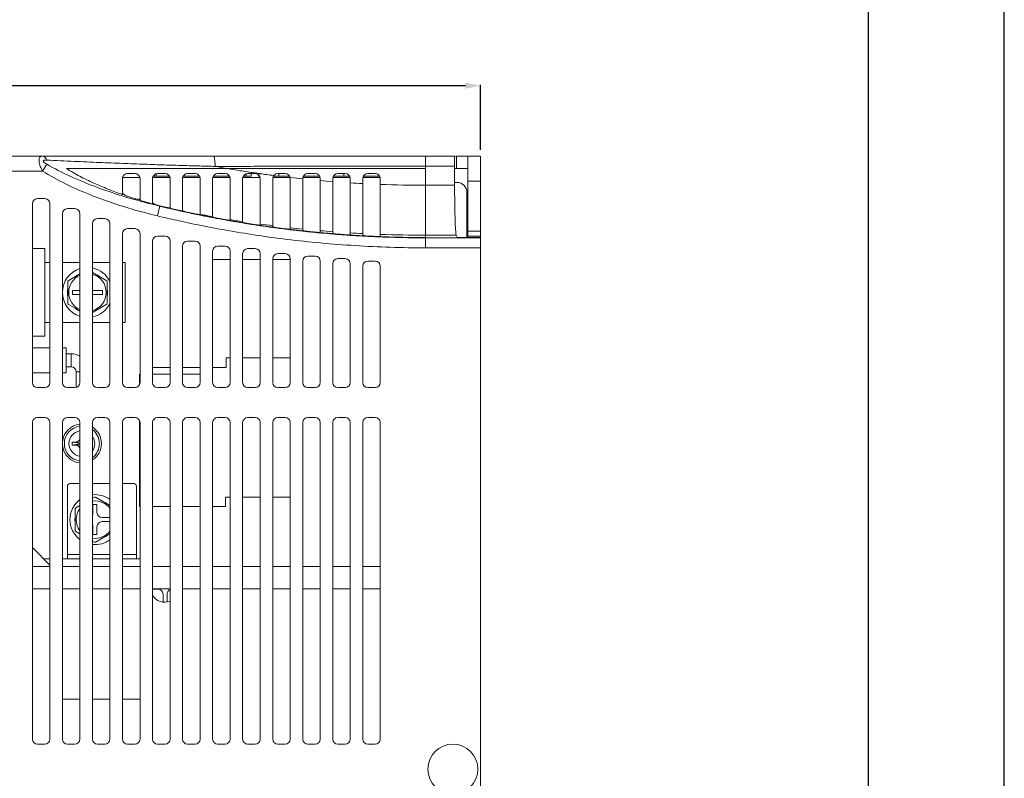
# Model space of a CAD drawing. Header units: millimetres. Extents: x -641 to 119, y -160 to 916.
# Tile 63 of 63: x -78 to 119, y 453 to 604. Entities that reach past the tile are written whole.
import ezdxf

# ---------------------------------------------------------------- set-up
doc = ezdxf.new("R2010")
doc.units = ezdxf.units.MM
doc.header["$LTSCALE"] = 32.67
doc.layers.get('0').update_dxf_attribs({"linetype": 'CONTINUOUS'})
for name, color, linetype in [('02___PRT_ALL_AXES', 7, 'CONTINUOUS'), ('DF', 3, 'CONTINUOUS'), ('TXT', 7, 'CONTINUOUS')]:
    doc.layers.add(name, color=color, linetype=linetype)

# ---------------------------------------------------------------- blocks, each defined once
blk = doc.blocks.new('A$C71E57D54')
blk.add_line((-10, -594), (-10, 0))
at = {"layer": 'DF'}
blk.add_line((-25, -579), (-25, -15), dxfattribs=at)

msp = doc.modelspace()

# ---------------------------------------------------------------- linework, layer by layer
at = {"color": 7, "linetype": 'Continuous'}
for p, q in [((11.44, 590.94), (-187.96, 590.94)), ((14.44, 578.14), (14.44, 591.12))]:
    msp.add_line(p, q, dxfattribs=at)
at = {"color": 7, "linetype": 'Continuous', "lineweight": 0}
for p, q in [((-169.06, 576.88), (9.22, 576.88)), ((3.44, 558.55), (3.44, 576.88)), ((9.43, 576.88), (14.44, 576.88)), ((9.67, 576.88), (9.67, 574.38)), ((11.94, 560.6), (11.94, 576.88)), ((14.44, 316.88), (14.44, 576.88)), ((-73.04, 573.88), (-72.19, 575.25)), ((3.44, 574.88), (9.29, 574.88)), ((9.29, 574.88), (9.29, 571.04)), ((9.29, 574.38), (11.94, 574.38)), ((-169.06, 573.88), (-73.04, 573.88)), ((-53.61, 572.63), (-57.01, 572.63)), ((-56.06, 573.38), (-54.56, 573.38)), ((-47.61, 572.63), (-51.01, 572.63)), ((-50.91, 572.88), (-47.72, 572.88)), ((-50.36, 573.32), (-50.36, 572.88)), ((-50.06, 573.38), (-48.56, 573.38)), ((-41.61, 572.63), (-45.01, 572.63)), ((-44.91, 572.88), (-41.72, 572.88)), ((-44.06, 573.38), (-42.56, 573.38)), ((-35.61, 572.63), (-39.01, 572.63)), ((-38.91, 572.88), (-35.72, 572.88)), ((-38.06, 573.38), (-36.56, 573.38)), ((-29.61, 572.63), (-33.01, 572.63)), ((-32.91, 572.88), (-31.36, 572.88)), ((-32.36, 573.32), (-32.36, 572.88)), ((-32.06, 573.38), (-30.56, 573.38)), ((-31.36, 573.38), (-31.36, 572.88)), ((-29.86, 572.88), (-29.86, 573.09)), ((-29.72, 572.88), (-29.86, 572.88)), ((-23.6, 572.63), (-27.06, 572.63)), ((-26.92, 572.88), (-23.72, 572.88)), ((-26.06, 573.38), (-24.56, 573.38)), ((-25.86, 572.88), (-25.86, 573.38)), ((-17.61, 572.63), (-21.01, 572.63)), ((-20.91, 572.88), (-17.72, 572.88)), ((-20.06, 573.38), (-18.56, 573.38)), ((-11.61, 572.63), (-15.01, 572.63)), ((-11.86, 572.88), (-14.91, 572.88)), ((-14.06, 573.38), (-12.56, 573.38)), ((-12.86, 573.38), (-12.86, 572.88)), ((-11.86, 573.09), (-11.86, 572.88)), ((-5.61, 572.63), (-9.01, 572.63)), ((-8.91, 572.88), (-5.72, 572.88)), ((-8.06, 573.38), (-6.56, 573.38)), ((-57.06, 569.63), (-57.06, 572.38)), ((-53.56, 572.38), (-53.56, 568.37)), ((-51.06, 567.58), (-51.06, 572.38)), ((-47.56, 572.38), (-47.56, 566.6)), ((-45.06, 565.99), (-45.06, 572.38)), ((-41.56, 572.38), (-41.56, 565.22)), ((-39.06, 564.77), (-39.06, 572.38)), ((-35.56, 572.38), (-35.56, 564.09)), ((-33.06, 563.66), (-33.06, 572.38)), ((-29.56, 572.38), (-29.56, 563.12)), ((-27.06, 562.76), (-27.06, 572.38)), ((-23.56, 572.38), (-23.56, 562.31)), ((-21.06, 562.03), (-21.06, 572.38)), ((-17.56, 572.38), (-17.56, 561.67)), ((-15.06, 561.45), (-15.06, 572.38)), ((-11.56, 572.38), (-11.56, 561.1)), ((-9.06, 561.04), (-9.06, 572.38)), ((-5.56, 572.38), (-5.56, 560.87)), ((9.29, 571.04), (3.44, 571.04)), ((9.74, 571.63), (9.29, 571.63)), ((14.44, 571.88), (11.94, 571.88)), ((11.74, 560.6), (11.74, 569.63)), ((-75.06, 531.63), (-75.06, 567.38)), ((-72.56, 568.38), (-74.06, 568.38)), ((-71.56, 567.38), (-71.56, 531.63)), ((-50.07, 564.93), (-49.65, 566.67)), ((-49.65, 566.67), (-49.6, 566.86)), ((-69.06, 531.63), (-69.06, 565.38)), ((-66.56, 566.38), (-68.06, 566.38)), ((-65.56, 565.38), (-65.56, 531.63)), ((-45.06, 565.88), (-45.06, 565.9)), ((-63.06, 531.63), (-63.06, 563.38)), ((-60.56, 564.38), (-62.06, 564.38)), ((-59.56, 563.38), (-59.56, 531.63)), ((11.74, 562.88), (11.94, 562.88)), ((-57.06, 531.63), (-57.06, 561.38)), ((-54.56, 562.38), (-56.06, 562.38)), ((-53.56, 561.38), (-53.56, 531.63)), ((-48.56, 560.88), (-50.06, 560.88)), ((-9.06, 561.04), (-9.06, 560.95)), ((3.44, 561.07), (9.61, 561.07)), ((9.61, 561.07), (9.78, 560.65)), ((10.28, 560.6), (14.44, 560.6)), ((11.94, 561.88), (14.44, 561.88)), ((11.94, 560.88), (14.44, 560.88)), ((-51.06, 531.63), (-51.06, 559.88)), ((-47.56, 559.88), (-47.56, 531.63)), ((-45.06, 531.63), (-45.06, 558.88)), ((-42.56, 559.88), (-44.06, 559.88)), ((-41.56, 558.88), (-41.56, 531.63)), ((-36.56, 558.88), (-38.06, 558.88)), ((14.44, 560.55), (3.44, 560.55)), ((-39.06, 531.63), (-39.06, 557.88)), ((-35.56, 557.88), (-35.56, 531.63)), ((-33.06, 531.63), (-33.06, 557.38)), ((-30.56, 558.38), (-32.06, 558.38)), ((-29.56, 557.38), (-29.56, 531.63)), ((-24.56, 557.38), (-26.06, 557.38)), ((-18.56, 556.88), (-20.06, 556.88)), ((3.44, 558.55), (14.44, 558.55)), ((-72.56, 555.63), (-71.56, 555.63)), ((-69.06, 555.63), (-65.56, 555.63)), ((-63.06, 555.63), (-59.56, 555.63)), ((-57.06, 555.63), (-56.56, 555.63)), ((-56.56, 543.63), (-56.56, 555.63)), ((-35.56, 556.23), (-39.06, 556.23)), ((-29.56, 556.23), (-33.06, 556.23)), ((-27.06, 531.63), (-27.06, 556.38)), ((-23.56, 556.23), (-27.06, 556.23)), ((-23.56, 556.38), (-23.56, 531.63)), ((-21.06, 531.63), (-21.06, 555.88)), ((-17.56, 555.88), (-17.56, 531.63)), ((-15.06, 531.63), (-15.06, 555.38)), ((-12.56, 556.38), (-14.06, 556.38)), ((-11.56, 555.38), (-11.56, 531.63)), ((-9.06, 554.88), (-9.06, 531.63)), ((-6.56, 555.88), (-8.06, 555.88)), ((-5.56, 531.63), (-5.56, 554.88)), ((-67.9, 551.97), (-65.56, 553.32)), ((-63.06, 553.61), (-60.22, 551.97)), ((-68.01, 547.47), (-68.01, 551.78)), ((-60.11, 551.78), (-60.11, 547.47)), ((-67.06, 550.03), (-67.06, 549.23)), ((-65.56, 550.03), (-67.06, 550.03)), ((-67.06, 549.23), (-65.56, 549.23)), ((-61.06, 550.03), (-62.66, 550.03)), ((-62.66, 549.23), (-61.06, 549.23)), ((-61.06, 549.23), (-61.06, 550.03)), ((-65.56, 545.93), (-67.9, 547.28)), ((-60.22, 547.28), (-63.06, 545.64)), ((-72.56, 543.63), (-71.56, 543.63)), ((-69.06, 543.63), (-65.56, 543.63)), ((-63.06, 543.63), (-59.56, 543.63)), ((-57.06, 543.63), (-56.56, 543.63)), ((-71.56, 538.56), (-75.06, 538.56)), ((-68.33, 538.56), (-69.06, 538.56)), ((-68.33, 533.56), (-68.33, 538.56)), ((-68.33, 537.36), (-67.33, 537.36)), ((-67.33, 537.36), (-67.33, 534.76)), ((-36.36, 534.63), (-36.36, 536.53)), ((-36.36, 536.53), (-35.56, 536.53)), ((-33.06, 536.53), (-29.56, 536.53)), ((-27.06, 536.53), (-23.56, 536.53)), ((-71.56, 533.56), (-75.06, 533.56)), ((-68.33, 533.56), (-69.06, 533.56)), ((-68.33, 534.76), (-67.33, 534.76)), ((-66.33, 533.76), (-66.33, 530.67)), ((-65.56, 533.76), (-66.33, 533.76)), ((-53.66, 533.33), (-53.66, 531.21)), ((-53.56, 533.33), (-53.66, 533.33)), ((-51.06, 534.63), (-47.56, 534.63)), ((-47.56, 533.33), (-51.06, 533.33)), ((-45.06, 534.63), (-41.56, 534.63)), ((-41.56, 533.33), (-45.06, 533.33)), ((-39.06, 534.63), (-36.36, 534.63)), ((-74.06, 530.63), (-72.56, 530.63)), ((-68.06, 530.63), (-66.56, 530.63)), ((-62.06, 530.63), (-60.56, 530.63)), ((-56.06, 530.63), (-54.56, 530.63)), ((-50.06, 530.63), (-48.56, 530.63)), ((-44.06, 530.63), (-42.56, 530.63)), ((-38.06, 530.63), (-36.56, 530.63)), ((-32.06, 530.63), (-30.56, 530.63)), ((-26.06, 530.63), (-24.56, 530.63)), ((-20.06, 530.63), (-18.56, 530.63)), ((-14.06, 530.63), (-12.56, 530.63)), ((-8.06, 530.63), (-6.56, 530.63)), ((-75.06, 460.38), (-75.06, 523.63)), ((-72.56, 524.63), (-74.06, 524.63)), ((-71.56, 523.63), (-71.56, 460.38)), ((-69.06, 460.38), (-69.06, 523.63)), ((-66.56, 524.63), (-68.06, 524.63)), ((-65.56, 523.63), (-65.56, 460.38)), ((-63.06, 460.38), (-63.06, 523.63)), ((-60.56, 524.63), (-62.06, 524.63)), ((-59.56, 523.63), (-59.56, 460.38)), ((-57.06, 460.38), (-57.06, 523.63)), ((-54.56, 524.63), (-56.06, 524.63)), ((-53.66, 524.04), (-53.66, 506.83)), ((-53.56, 523.63), (-53.56, 460.38)), ((-51.06, 460.38), (-51.06, 523.63)), ((-48.56, 524.63), (-50.06, 524.63)), ((-47.56, 523.63), (-47.56, 460.38)), ((-45.06, 460.38), (-45.06, 523.63)), ((-42.56, 524.63), (-44.06, 524.63)), ((-41.56, 523.63), (-41.56, 460.38)), ((-39.06, 460.38), (-39.06, 523.63)), ((-36.56, 524.63), (-38.06, 524.63)), ((-35.56, 523.63), (-35.56, 460.38)), ((-33.06, 460.38), (-33.06, 523.63)), ((-30.56, 524.63), (-32.06, 524.63)), ((-29.56, 523.63), (-29.56, 460.38)), ((-27.06, 460.38), (-27.06, 523.63)), ((-24.56, 524.63), (-26.06, 524.63)), ((-23.56, 523.63), (-23.56, 460.38)), ((-21.06, 460.38), (-21.06, 523.63)), ((-18.56, 524.63), (-20.06, 524.63)), ((-17.56, 523.63), (-17.56, 460.38)), ((-15.06, 460.38), (-15.06, 523.63)), ((-12.56, 524.63), (-14.06, 524.63)), ((-11.56, 523.63), (-11.56, 460.38)), ((-9.06, 523.63), (-9.06, 460.38)), ((-6.56, 524.63), (-8.06, 524.63)), ((-5.56, 460.38), (-5.56, 523.63)), ((-67.12, 519.71), (-65.56, 519.48)), ((-67.12, 519.14), (-65.56, 519.37)), ((-66.48, 519.72), (-65.56, 519.51)), ((-66.48, 519.13), (-65.56, 519.34)), ((-67.56, 511.43), (-65.56, 511.43)), ((-63.06, 511.43), (-59.56, 511.43)), ((-57.06, 511.43), (-54.76, 511.43)), ((-68.06, 496.43), (-68.06, 510.93)), ((-54.26, 496.43), (-54.26, 510.93)), ((-63.06, 508.5), (-62.67, 508.72)), ((-62.45, 508.72), (-59.56, 507.05)), ((-36.46, 506.83), (-36.46, 508.73)), ((-36.46, 508.73), (-35.56, 508.73)), ((-33.06, 508.73), (-29.56, 508.73)), ((-27.06, 508.73), (-23.56, 508.73)), ((-66.51, 502.07), (-66.51, 506.38)), ((-66.4, 506.57), (-65.56, 507.05)), ((-62.96, 507.23), (-62.96, 505.63)), ((-62.16, 507.23), (-62.96, 507.23)), ((-62.16, 505.63), (-62.16, 507.23)), ((-53.66, 506.83), (-53.56, 506.83)), ((-51.06, 506.83), (-47.56, 506.83)), ((-45.06, 506.83), (-41.56, 506.83)), ((-39.06, 506.83), (-36.46, 506.83)), ((-59.56, 504.63), (-61.16, 504.63)), ((-61.16, 503.83), (-59.56, 503.83)), ((-65.56, 501.4), (-66.4, 501.88)), ((-62.96, 502.83), (-62.96, 501.23)), ((-62.16, 501.23), (-62.16, 502.83)), ((-62.67, 499.73), (-63.06, 499.95)), ((-62.96, 501.23), (-62.16, 501.23)), ((-59.56, 501.4), (-62.45, 499.73)), ((-71.56, 495.13), (-75.06, 498.63)), ((-71.56, 496.43), (-72.86, 496.43)), ((-65.56, 496.43), (-69.06, 496.43)), ((-65.56, 497.23), (-68.06, 497.23)), ((-59.56, 497.23), (-63.06, 497.23)), ((-59.56, 496.43), (-63.06, 496.43)), ((-54.26, 497.23), (-57.06, 497.23)), ((-53.56, 496.43), (-57.06, 496.43)), ((-75.06, 494.88), (-71.56, 494.88)), ((-69.06, 494.88), (-65.56, 494.88)), ((-63.06, 494.88), (-59.56, 494.88)), ((-57.06, 494.88), (-53.56, 494.88)), ((-51.06, 494.88), (-47.56, 494.88)), ((-45.06, 494.88), (-41.56, 494.88)), ((-39.06, 494.88), (-35.56, 494.88)), ((-33.06, 494.88), (-29.56, 494.88)), ((-27.06, 494.88), (-23.56, 494.88)), ((-21.06, 494.88), (-17.56, 494.88)), ((-15.06, 494.88), (-11.56, 494.88)), ((-9.06, 494.88), (-5.56, 494.88)), ((-71.56, 490.38), (-75.06, 490.38)), ((-65.56, 490.38), (-69.06, 490.38)), ((-59.56, 490.38), (-63.06, 490.38)), ((-53.56, 490.38), (-57.06, 490.38)), ((-47.56, 490.38), (-51.06, 490.38)), ((-51.06, 490.33), (-49.96, 490.33)), ((-41.56, 490.38), (-45.06, 490.38)), ((-35.56, 490.38), (-39.06, 490.38)), ((-29.56, 490.38), (-33.06, 490.38)), ((-23.56, 490.38), (-27.06, 490.38)), ((-17.56, 490.38), (-21.06, 490.38)), ((-11.56, 490.38), (-15.06, 490.38)), ((-5.56, 490.38), (-9.06, 490.38)), ((-48.96, 489.33), (-48.96, 487.79)), ((-48.16, 487.79), (-48.16, 489.33)), ((-65.56, 468.33), (-69.06, 468.33)), ((-59.56, 468.33), (-63.06, 468.33)), ((-53.56, 468.33), (-57.06, 468.33)), ((-74.06, 459.38), (-72.56, 459.38)), ((-68.06, 459.38), (-66.56, 459.38)), ((-62.06, 459.38), (-60.56, 459.38)), ((-56.06, 459.38), (-54.56, 459.38)), ((-50.06, 459.38), (-48.56, 459.38)), ((-44.06, 459.38), (-42.56, 459.38)), ((-38.06, 459.38), (-36.56, 459.38)), ((-32.06, 459.38), (-30.56, 459.38)), ((-26.06, 459.38), (-24.56, 459.38)), ((-20.06, 459.38), (-18.56, 459.38)), ((-14.06, 459.38), (-12.56, 459.38)), ((-8.06, 459.38), (-6.56, 459.38))]:
    msp.add_line(p, q, dxfattribs=at)
for centre, radius, start, end in [((-56.06, 572.38), 1, 90, 180), ((-54.56, 572.38), 1, 0, 90), ((-50.06, 572.38), 1, 90, 180), ((-48.56, 572.38), 1, 0, 90), ((-44.06, 572.38), 1, 90, 180), ((-42.56, 572.38), 1, 0, 90), ((-38.06, 572.38), 1, 90, 180), ((-36.56, 572.38), 1, 0, 90), ((-32.06, 572.38), 1, 90, 180), ((-30.56, 572.38), 1, 0, 90), ((-26.06, 572.38), 1, 90, 180), ((-24.56, 572.38), 1, 0, 90), ((-20.06, 572.38), 1, 90, 180), ((-18.56, 572.38), 1, 0, 90), ((-14.06, 572.38), 1, 90, 180), ((-12.56, 572.38), 1, 0, 90), ((-8.06, 572.38), 1, 90, 180), ((-6.56, 572.38), 1, 0, 90), ((9.74, 569.63), 2, 0, 90), ((-74.06, 567.38), 1, 90, 180), ((-72.56, 567.38), 1, 0, 90), ((-68.06, 565.38), 1, 90, 180), ((-66.56, 565.38), 1, 0, 90), ((-62.06, 563.38), 1, 90, 180), ((-60.56, 563.38), 1, 0, 90), ((-56.06, 561.38), 1, 90, 180), ((-54.56, 561.38), 1, 0, 90), ((-50.06, 559.88), 1, 90, 180), ((-48.56, 559.88), 1, 0, 90), ((-44.06, 558.88), 1, 90, 180), ((-42.56, 558.88), 1, 0, 90), ((-38.06, 557.88), 1, 90, 180), ((-36.56, 557.88), 1, 0, 90), ((-32.06, 557.38), 1, 90, 180), ((-30.56, 557.38), 1, 0, 90), ((-26.06, 556.38), 1, 90, 180), ((-24.56, 556.38), 1, 0, 90), ((-20.06, 555.88), 1, 90, 180), ((-18.56, 555.88), 1, 0, 90), ((-14.06, 555.38), 1, 90, 180), ((-12.56, 555.38), 1, 0, 90), ((-8.06, 554.88), 1, 90, 180), ((-6.56, 554.88), 1, 0, 90), ((-64.06, 549.63), 5, 107.4649, 252.5351), ((-64.06, 549.63), 3.75, 113.6298, 246.3702), ((-64.06, 549.63), 5, 25.509, 78.4332), ((-64.06, 549.63), 3.75, 285.4936, 74.5064), ((-64.06, 549.63), 4.5, 148.6246, 151.3754), ((-64.06, 549.63), 4.5, 28.6246, 31.3754), ((-62.66, 551.03), 1, 246.3953, 270), ((-62.66, 548.23), 1, 90, 113.6047), ((-64.06, 549.63), 4.5, 208.6246, 211.3754), ((-64.06, 549.63), 5, 281.5668, 334.491), ((-64.06, 549.63), 4.5, 328.6246, 331.3754), ((-67.33, 533.76), 3.6, 60.6062, 90), ((-67.33, 533.76), 1, 0, 90), ((-74.06, 531.63), 1, 180, 270), ((-72.56, 531.63), 1, 270, 0), ((-68.06, 531.63), 1, 180, 270), ((-66.56, 531.63), 1, 270, 0), ((-62.06, 531.63), 1, 180, 270), ((-60.56, 531.63), 1, 270, 0), ((-56.06, 531.63), 1, 180, 270), ((-54.56, 531.63), 1, 270, 0), ((-50.06, 531.63), 1, 180, 270), ((-48.56, 531.63), 1, 270, 0), ((-44.06, 531.63), 1, 180, 270), ((-42.56, 531.63), 1, 270, 0), ((-38.06, 531.63), 1, 180, 270), ((-36.56, 531.63), 1, 270, 0), ((-32.06, 531.63), 1, 180, 270), ((-30.56, 531.63), 1, 270, 0), ((-26.06, 531.63), 1, 180, 270), ((-24.56, 531.63), 1, 270, 0), ((-20.06, 531.63), 1, 180, 270), ((-18.56, 531.63), 1, 270, 0), ((-14.06, 531.63), 1, 180, 270), ((-12.56, 531.63), 1, 270, 0), ((-8.06, 531.63), 1, 180, 270), ((-6.56, 531.63), 1, 270, 0), ((-74.06, 523.63), 1, 90, 180), ((-72.56, 523.63), 1, 0, 90), ((-68.06, 523.63), 1, 90, 180), ((-66.56, 523.63), 1, 0, 90), ((-62.06, 523.63), 1, 90, 180), ((-60.56, 523.63), 1, 0, 90), ((-56.06, 523.63), 1, 90, 180), ((-54.56, 523.63), 1, 0, 90), ((-50.06, 523.63), 1, 90, 180), ((-48.56, 523.63), 1, 0, 90), ((-44.06, 523.63), 1, 90, 180), ((-42.56, 523.63), 1, 0, 90), ((-38.06, 523.63), 1, 90, 180), ((-36.56, 523.63), 1, 0, 90), ((-32.06, 523.63), 1, 90, 180), ((-30.56, 523.63), 1, 0, 90), ((-26.06, 523.63), 1, 90, 180), ((-24.56, 523.63), 1, 0, 90), ((-20.06, 523.63), 1, 90, 180), ((-18.56, 523.63), 1, 0, 90), ((-14.06, 523.63), 1, 90, 180), ((-12.56, 523.63), 1, 0, 90), ((-8.06, 523.63), 1, 90, 180), ((-6.56, 523.63), 1, 0, 90), ((-67.56, 510.93), 0.5, 90, 180), ((-54.76, 510.93), 0.5, 0, 90), ((-62.56, 504.23), 5, 126.9737, 233.0263), ((-62.56, 504.23), 5, 53.0263, 95.7604), ((-62.56, 504.23), 3.75, 36.7248, 97.6713), ((-62.56, 504.23), 4.5, 88.6246, 91.3754), ((-62.56, 504.23), 4.5, 148.6246, 151.3754), ((-62.56, 504.23), 3.75, 143.2752, 216.7248), ((-63.96, 505.63), 1, 334.3039, 0), ((-61.16, 505.63), 1, 180, 270), ((-61.16, 502.83), 1, 90, 180), ((-62.56, 504.23), 4.5, 208.6246, 211.3754), ((-63.96, 502.83), 1, 0, 25.6961), ((-62.56, 504.23), 3.75, 262.3287, 323.2752), ((-62.56, 504.23), 5, 264.2396, 306.9737), ((-62.56, 504.23), 4.5, 268.6246, 271.3754), ((-49.96, 489.33), 1, 0, 90), ((-47.16, 489.33), 1, 113.6047, 180), ((-74.06, 460.38), 1, 180, 270), ((-72.56, 460.38), 1, 270, 0), ((-68.06, 460.38), 1, 180, 270), ((-66.56, 460.38), 1, 270, 0), ((-62.06, 460.38), 1, 180, 270), ((-60.56, 460.38), 1, 270, 0), ((-56.06, 460.38), 1, 180, 270), ((-54.56, 460.38), 1, 270, 0), ((-50.06, 460.38), 1, 180, 270), ((-48.56, 460.38), 1, 270, 0), ((-44.06, 460.38), 1, 180, 270), ((-42.56, 460.38), 1, 270, 0), ((-38.06, 460.38), 1, 180, 270), ((-36.56, 460.38), 1, 270, 0), ((-32.06, 460.38), 1, 180, 270), ((-30.56, 460.38), 1, 270, 0), ((-26.06, 460.38), 1, 180, 270), ((-24.56, 460.38), 1, 270, 0), ((-20.06, 460.38), 1, 180, 270), ((-18.56, 460.38), 1, 270, 0), ((-14.06, 460.38), 1, 180, 270), ((-12.56, 460.38), 1, 270, 0), ((-8.06, 460.38), 1, 180, 270), ((-6.56, 460.38), 1, 270, 0)]:
    msp.add_arc(centre, radius, start, end, dxfattribs=at)
for points, start_tangent, end_tangent in [([(-73.27, 574.34), (-73.48, 574.83), (-73.63, 575.33), (-73.71, 575.8), (-73.71, 576.2), (-73.63, 576.52), (-73.48, 576.73), (-73.28, 576.84), (-73.06, 576.88)], (-0.421433, 0.906859), (1, -0.000107)), ([(-73.06, 576.88), (-72.74, 576.78), (-72.45, 576.51), (-72.21, 576.08)], (1, -0.000109), (0.372305, -0.92811)), ([(-38.92, 576.88), (-38.78, 576.72), (-38.67, 576.27), (-38.59, 575.6), (-38.56, 574.81)], (1, 0), (-0.005916, -0.999982)), ([(9.22, 576.88), (9.24, 576.78), (9.26, 576.49), (9.28, 576.05), (9.29, 575.49), (9.29, 574.88)], (1, 0), (0, -1)), ([(-72.19, 575.25), (-72.42, 575.39), (-72.62, 575.53), (-72.77, 575.68), (-72.85, 575.81), (-72.85, 575.92), (-72.77, 576.01), (-72.62, 576.06), (-72.43, 576.08), (-72.21, 576.08)], (-0.868416, 0.495837), (0.998744, -0.050098)), ([(-72.21, 576.08), (-66.73, 575.82), (-61.67, 575.6), (-56.99, 575.41), (-52.63, 575.25), (-48.64, 575.11), (-44.99, 575), (-41.64, 574.9), (-38.56, 574.81)], (0.998747, -0.050039), (0.999638, -0.026912)), ([(-57.28, 568.97), (-62.2, 570.65), (-67.52, 572.86), (-72.19, 575.25)], (-0.954437, 0.298412), (-0.868328, 0.49599)), ([(-65.56, 574.37), (-68.28, 574.38)], (-0.999999, -0.001266), (-0.999988, 0.004894)), ([(-68.28, 574.38), (-65.59, 572.85), (-62.81, 571.49), (-59.96, 570.28), (-57.2, 569.25)], (0.852759, -0.522305), (0.94308, -0.332567)), ([(-63.06, 574.38), (-63.51, 574.38), (-65.56, 574.37)], (-1, -0.000992), (-0.999999, -0.001266)), ([(-59.56, 574.38), (-63.06, 574.38)], (-1, 0.000501), (-1, -0.000992)), ([(-36.09, 574.38), (-41.55, 574.38), (-47.12, 574.38), (-52.7, 574.38), (-58.23, 574.38), (-59.56, 574.38)], (-0.999999, 0.001166), (-1, 0.000501)), ([(-38.56, 574.81), (-33.97, 574.82), (-28.92, 574.84), (-23.42, 574.85), (-17.45, 574.86), (-10.99, 574.87), (-4.03, 574.87), (3.44, 574.88)], (0.999996, 0.002923), (1, 0)), ([(-36.09, 574.38), (-38.56, 574.81)], (-0.985834, 0.167724), (-0.983982, 0.178266)), ([(-33.59, 573.96), (-36.09, 574.38)], (-0.987583, 0.157099), (-0.985833, 0.167731)), ([(-33.51, 574.38), (-36.09, 574.38)], (-1, 0.000114), (-1, 0.000305)), ([(3.44, 574.38), (-9.63, 574.38), (-22.82, 574.38), (-33.51, 574.38)], (-1, 0.000407), (-1, 0.000114)), ([(-73.04, 573.88), (-73.27, 574.34)], (-0.475788, 0.87956), (-0.421433, 0.906859)), ([(-50.07, 564.93), (-56.82, 566.78), (-62.89, 568.9), (-68.3, 571.27), (-73.04, 573.88)], (-0.972021, 0.234896), (-0.850622, 0.525777)), ([(-32.01, 573.72), (-33.59, 573.96)], (-0.988626, 0.150394), (-0.987583, 0.157099)), ([(-30.54, 573.5), (-31.39, 573.62), (-32.01, 573.72)], (-0.989552, 0.144178), (-0.988626, 0.150394)), ([(-29.68, 573.38), (-30.54, 573.5)], (-0.990077, 0.140526), (-0.989552, 0.144178)), ([(-29.68, 573.38), (-29.62, 573.37), (-29.56, 573.36)], (0.990077, -0.140526), (0.990147, -0.140033)), ([(-26.85, 572.99), (-29.58, 573.36)], (-0.991704, 0.12854), (-0.990137, 0.1401)), ([(-23.54, 572.59), (-23.59, 572.59)], (-0.993421, 0.114518), (-0.993398, 0.114719)), ([(-21.06, 572.31), (-23.54, 572.59)], (-0.994574, 0.104027), (-0.993421, 0.114518)), ([(-15.06, 571.76), (-17.56, 571.97)], (-0.996909, 0.078567), (-0.996015, 0.089184)), ([(-9.06, 571.37), (-11.56, 571.51)], (-0.998591, 0.053063), (-0.99797, 0.063687)), ([(3.44, 571.04), (-5.56, 571.21)], (-1, 0), (-0.99927, 0.038197)), ([(9.29, 571.04), (9.3, 568.59), (9.33, 566.29), (9.38, 564.28), (9.45, 562.68), (9.53, 561.59), (9.61, 561.07)], (0, -1), (0.370707, -0.92875)), ([(-56.24, 568.65), (-57.28, 568.97)], (-0.957467, 0.288544), (-0.954437, 0.298412)), ([(-57.2, 569.25), (-57.06, 569.2)], (0.94308, -0.332567), (0.943731, -0.330713)), ([(-56.98, 569.42), (-57.06, 569.63)], (-0.567717, 0.823224), (0, 1)), ([(-57.06, 569.63), (-57.06, 569.47), (-57.06, 569.33), (-57.06, 569.2)], (-0.000023, -1), (-0.000066, -1)), ([(-56.06, 568.85), (-56.43, 569), (-56.76, 569.2), (-56.98, 569.42)], (-0.947822, 0.318799), (-0.567717, 0.823224)), ([(-56.13, 568.61), (-56.24, 568.65)], (-0.957791, 0.287465), (-0.957467, 0.288544)), ([(-54.61, 568.17), (-56.13, 568.61)], (-0.961816, 0.273697), (-0.957791, 0.287465)), ([(-54.56, 568.36), (-55.32, 568.61), (-56.06, 568.85)], (-0.953557, 0.301214), (-0.947822, 0.318799)), ([(-53.69, 567.91), (-54.61, 568.17)], (-0.964108, 0.265511), (-0.961816, 0.273697)), ([(-53.85, 568.23), (-54.18, 568.27), (-54.56, 568.36)], (-0.99819, 0.060147), (-0.953557, 0.301214)), ([(-53.56, 568.37), (-53.64, 568.26), (-53.85, 568.23)], (0, -1), (-0.99819, 0.060147)), ([(-51.15, 567.24), (-53.69, 567.91)], (-0.969728, 0.244187), (-0.964108, 0.265511)), ([(-53.56, 568.37), (-53.56, 568.25), (-53.56, 568.15)], (-0.000049, -1), (0.000016, -1)), ([(-53.56, 568.15), (-53.56, 568.05)], (0.000016, -1), (-0.000111, -1)), ([(-53.56, 568.05), (-52.31, 567.69), (-51.13, 567.35)], (0.95701, -0.290056), (0.964437, -0.264314)), ([(-50.09, 566.98), (-51.15, 567.24)], (-0.971839, 0.235644), (-0.969728, 0.244187)), ([(-51.13, 567.35), (-51.06, 567.33)], (0.964437, -0.264314), (0.964616, -0.263658)), ([(-50.99, 567.45), (-51.06, 567.58)], (-0.734387, 0.678731), (0, 1)), ([(-51.06, 567.58), (-51.06, 567.49), (-51.06, 567.41), (-51.06, 567.33)], (-0.000075, -1), (-0.000134, -1)), ([(-50.06, 567.07), (-50.44, 567.18), (-50.77, 567.31), (-50.99, 567.45)], (-0.967259, 0.253791), (-0.734387, 0.678731)), ([(-49.6, 566.86), (-50.09, 566.98)], (-0.972751, 0.231854), (-0.971839, 0.235644)), ([(-49.32, 566.87), (-50.06, 567.07)], (-0.96912, 0.24659), (-0.967259, 0.253791)), ([(-48.58, 566.62), (-49.6, 566.86)], (-0.973094, 0.230408), (-0.972017, 0.234912)), ([(-48.57, 566.64), (-48.84, 566.7), (-49.6, 566.86)], (-0.977352, 0.21162), (-0.976439, 0.215791)), ([(-48.56, 566.68), (-49.32, 566.87)], (-0.9709, 0.239487), (-0.96912, 0.24659)), ([(-47.61, 566.39), (-48.58, 566.62)], (-0.974093, 0.22615), (-0.973094, 0.230408)), ([(-48.1, 566.54), (-48.57, 566.64)], (-0.977768, 0.209689), (-0.977352, 0.21162)), ([(-47.85, 566.55), (-48.18, 566.6), (-48.56, 566.68)], (-0.988056, 0.154096), (-0.970898, 0.239495)), ([(-48.56, 566.68), (-48.23, 566.6), (-47.9, 566.52), (-47.56, 566.44)], (0.970898, -0.239495), (0.973115, -0.230319)), ([(-47.6, 566.43), (-48.1, 566.54)], (-0.978199, 0.207669), (-0.977768, 0.209689)), ([(-47.56, 566.6), (-47.64, 566.55), (-47.85, 566.55)], (0, -1), (-0.988056, 0.154096)), ([(3.44, 558.55), (-3.57, 558.66), (-10.59, 558.99), (-17.5, 559.52), (-24.18, 560.23), (-30.51, 561.1), (-36.37, 562.06), (-41.66, 563.06), (-46.26, 564.04), (-50.07, 564.93)], (-1, 0), (-0.972019, 0.234903)), ([(-45.09, 565.82), (-45.82, 565.98), (-47.61, 566.39)], (-0.97661, 0.215016), (-0.974093, 0.22615)), ([(-46.59, 566.22), (-47.6, 566.43)], (-0.979059, 0.203574), (-0.978199, 0.207669)), ([(-47.56, 566.44), (-47.08, 566.33), (-46.59, 566.22)], (0.973101, -0.23038), (0.975136, -0.221605)), ([(-45.06, 565.9), (-46.59, 566.22)], (-0.980335, 0.197341), (-0.979062, 0.203562)), ([(-46.59, 566.22), (-45.83, 566.05), (-45.06, 565.88)], (0.975072, -0.221887), (0.976685, -0.214676)), ([(-44.07, 565.6), (-45.09, 565.82)], (-0.977593, 0.210506), (-0.97661, 0.215016)), ([(-45.06, 565.94), (-45.06, 565.99)], (0.000463, 1), (-0.000681, 1)), ([(-45.06, 565.9), (-45.06, 565.94)], (-0.001117, 0.999999), (0.000463, 1)), ([(-44.06, 565.66), (-44.45, 565.75), (-44.77, 565.84), (-44.99, 565.91), (-45.03, 565.93)], (-0.9776, 0.21047), (-0.931566, 0.363573)), ([(-42.57, 565.28), (-44.07, 565.6)], (-0.979002, 0.20385), (-0.977593, 0.210506)), ([(-42.56, 565.34), (-43.31, 565.5), (-44.06, 565.66)], (-0.979009, 0.203815), (-0.9776, 0.21047)), ([(-41.59, 565.08), (-42.57, 565.28)], (-0.979901, 0.199487), (-0.979002, 0.20385)), ([(-41.85, 565.22), (-42.18, 565.27), (-42.56, 565.34)], (-0.996125, 0.087951), (-0.979009, 0.203815)), ([(-41.56, 565.22), (-41.64, 565.21), (-41.85, 565.22)], (0, -1), (-0.996125, 0.087951)), ([(-41.26, 565.01), (-41.59, 565.08)], (-0.9802, 0.198012), (-0.979901, 0.199487)), ([(-39.06, 564.77), (-41.56, 565.23)], (-0.984952, 0.172831), (-0.983104, 0.18305)), ([(-41.56, 565.22), (-41.56, 565.19), (-41.56, 565.16), (-41.56, 565.13)], (-0.000001, -1), (-0.000001, -1)), ([(-41.56, 565.13), (-40.32, 564.88), (-39.06, 564.64)], (0.979865, -0.199663), (0.982173, -0.187978)), ([(-39.09, 564.59), (-41.26, 565.01)], (-0.982101, 0.188354), (-0.9802, 0.198012)), ([(-38.07, 564.39), (-39.09, 564.59)], (-0.982957, 0.183835), (-0.982101, 0.188354)), ([(-39.03, 564.69), (-39.06, 564.73)], (-0.937687, 0.34748), (0, 1)), ([(-39.06, 564.73), (-39.06, 564.7), (-39.06, 564.67)], (0, -1), (0, -1)), ([(-39.06, 564.67), (-39.06, 564.64)], (0, -1), (0, -1)), ([(-38.06, 564.45), (-38.45, 564.53), (-38.77, 564.61), (-38.99, 564.68), (-39.03, 564.69)], (-0.982961, 0.183815), (-0.937687, 0.34748)), ([(-36.57, 564.12), (-38.07, 564.39)], (-0.984181, 0.177167), (-0.982957, 0.183835)), ([(-36.56, 564.18), (-37.31, 564.31), (-38.06, 564.45)], (-0.984185, 0.177146), (-0.982961, 0.183815)), ([(-36.02, 564.02), (-36.57, 564.12)], (-0.984619, 0.174714), (-0.984181, 0.177167)), ([(-35.85, 564.08), (-36.18, 564.11), (-36.56, 564.18)], (-0.998249, 0.059153), (-0.984185, 0.177146)), ([(-35.59, 563.94), (-36.02, 564.02)], (-0.984961, 0.172779), (-0.984619, 0.174714)), ([(-35.56, 564.09), (-35.64, 564.07), (-35.85, 564.08)], (0, -1), (-0.998249, 0.059153)), ([(-33.09, 563.52), (-35.59, 563.94)], (-0.986842, 0.161686), (-0.984961, 0.172779)), ([(-33.06, 563.8), (-35.56, 564.19)], (-0.988934, 0.148353), (-0.987353, 0.158536)), ([(-35.56, 564.09), (-35.56, 564.06), (-35.56, 564.03)], (0, -1), (-0.000025, -1)), ([(-35.56, 564.03), (-35.56, 564)], (-0.000025, -1), (-0.000096, -1)), ([(-35.56, 564), (-34.32, 563.78), (-33.06, 563.57)], (0.984991, -0.172605), (0.986838, -0.16171)), ([(-32.07, 563.35), (-33.09, 563.52)], (-0.987568, 0.157193), (-0.986842, 0.161686)), ([(-33.03, 563.63), (-33.06, 563.66)], (-0.943305, 0.331926), (0, 1)), ([(-33.06, 563.66), (-33.06, 563.63), (-33.06, 563.6), (-33.06, 563.57)], (0, -1), (-0.000107, -1)), ([(-32.06, 563.41), (-32.45, 563.48), (-32.77, 563.55), (-32.99, 563.62), (-33.03, 563.63)], (-0.98757, 0.157181), (-0.943305, 0.331926)), ([(-30.57, 563.12), (-32.07, 563.35)], (-0.988602, 0.150555), (-0.987568, 0.157193)), ([(-30.56, 563.18), (-31.31, 563.29), (-32.06, 563.41)], (-0.988603, 0.150549), (-0.98757, 0.157181)), ([(-30.21, 563.07), (-30.57, 563.12)], (-0.988843, 0.148959), (-0.988602, 0.150555)), ([(-29.86, 563.1), (-30.18, 563.13), (-30.56, 563.18)], (-0.999529, 0.030689), (-0.988603, 0.150549)), ([(-29.58, 562.97), (-30.21, 563.07)], (-0.989258, 0.14618), (-0.988843, 0.148959)), ([(-29.56, 563.12), (-29.64, 563.1), (-29.86, 563.1)], (0, -1), (-0.999529, 0.030689)), ([(-27.08, 562.62), (-29.58, 562.97)], (-0.990828, 0.13513), (-0.989258, 0.14618)), ([(-27.06, 562.97), (-29.56, 563.3)], (-0.992281, 0.124009), (-0.990961, 0.134148)), ([(-29.56, 563.12), (-29.56, 563.09), (-29.56, 563.06), (-29.56, 563.03)], (0.000001, -1), (-0.000114, -1)), ([(-29.56, 563.03), (-28.31, 562.85), (-27.06, 562.67)], (0.98926, -0.146166), (0.990839, -0.13505)), ([(-26.07, 562.48), (-27.08, 562.62)], (-0.991428, 0.130658), (-0.990828, 0.13513)), ([(-27.03, 562.73), (-27.06, 562.76)], (-0.944696, 0.327948), (0, 1)), ([(-27.06, 562.76), (-27.06, 562.73), (-27.06, 562.7), (-27.06, 562.67)], (0.000001, -1), (-0.082642, -0.996579)), ([(-26.06, 562.54), (-26.45, 562.6), (-26.77, 562.66), (-26.99, 562.72), (-27.03, 562.73)], (-0.991427, 0.130663), (-0.944696, 0.327948)), ([(-21.06, 562.3), (-23.56, 562.56)], (-0.995021, 0.099664), (-0.993952, 0.109811)), ([(-24.57, 562.29), (-26.07, 562.48)], (-0.992279, 0.124029), (-0.991428, 0.130658)), ([(-24.56, 562.35), (-25.31, 562.44), (-26.06, 562.54)], (-0.992278, 0.124032), (-0.991427, 0.130663)), ([(-23.94, 562.21), (-24.57, 562.29)], (-0.992623, 0.121239), (-0.992279, 0.124029)), ([(-23.86, 562.29), (-24.18, 562.31), (-24.56, 562.35)], (-0.999997, 0.002534), (-0.992278, 0.124032)), ([(-23.58, 562.17), (-23.94, 562.21)], (-0.992817, 0.119644), (-0.992623, 0.121239)), ([(-23.56, 562.31), (-23.64, 562.29), (-23.86, 562.29)], (0, -1), (-0.999997, 0.002534)), ([(-21.08, 561.88), (-23.58, 562.17)], (-0.994087, 0.108591), (-0.992817, 0.119644)), ([(-23.56, 562.31), (-23.56, 562.28), (-23.56, 562.25)], (0.000001, -1), (-0.000031, -1)), ([(-23.56, 562.25), (-23.56, 562.22)], (-0.000031, -1), (-0.00012, -1)), ([(-23.56, 562.22), (-22.31, 562.08), (-21.06, 561.94)], (0.99283, -0.119532), (0.994081, -0.108641)), ([(-20.07, 561.77), (-21.08, 561.88)], (-0.994564, 0.104125), (-0.994087, 0.108591)), ([(-21.03, 561.99), (-21.06, 562.03)], (-0.953154, 0.302484), (0, 1)), ([(-21.06, 562.03), (-21.06, 562), (-21.06, 561.97), (-21.06, 561.94)], (0.000001, -1), (-0.000116, -1)), ([(-20.06, 561.83), (-20.45, 561.88), (-20.77, 561.93), (-20.99, 561.98), (-21.03, 561.99)], (-0.994564, 0.104131), (-0.953154, 0.302484)), ([(-18.57, 561.62), (-20.07, 561.77)], (-0.995237, 0.097486), (-0.994564, 0.104125)), ([(-18.56, 561.68), (-19.31, 561.75), (-20.06, 561.83)], (-0.995236, 0.097491), (-0.994564, 0.104131)), ([(-17.58, 561.53), (-18.57, 561.62)], (-0.995657, 0.093099), (-0.995237, 0.097486)), ([(-17.86, 561.64), (-18.18, 561.65), (-18.56, 561.68)], (-0.999677, -0.025409), (-0.995236, 0.097491)), ([(-17.56, 561.67), (-17.64, 561.64), (-17.86, 561.64)], (0, -1), (-0.999677, -0.025409)), ([(-17.32, 561.5), (-17.58, 561.53)], (-0.995763, 0.091954), (-0.995657, 0.093099)), ([(-15.06, 561.77), (-17.56, 561.97)], (-0.997163, 0.075273), (-0.996343, 0.085444)), ([(-17.56, 561.67), (-17.56, 561.64), (-17.56, 561.61), (-17.56, 561.58)], (0.000001, -1), (0.056004, -0.998431)), ([(-17.56, 561.58), (-16.31, 561.47), (-15.06, 561.36)], (0.995661, -0.093052), (0.996633, -0.081988)), ([(-15.07, 561.31), (-17.32, 561.5)], (-0.996632, 0.082004), (-0.995763, 0.091954)), ([(-14.07, 561.22), (-15.07, 561.31)], (-0.996989, 0.077542), (-0.996632, 0.082004)), ([(-15.03, 561.42), (-15.06, 561.45)], (-0.957415, 0.288714), (0, 1)), ([(-15.06, 561.45), (-15.06, 561.42), (-15.06, 561.39), (-15.06, 561.36)], (0.000001, -1), (-0.000099, -1)), ([(-14.06, 561.28), (-14.45, 561.32), (-14.77, 561.37), (-14.99, 561.41), (-15.03, 561.42)], (-0.996989, 0.077549), (-0.957415, 0.288714)), ([(-12.57, 561.11), (-14.07, 561.22)], (-0.997484, 0.070891), (-0.996989, 0.077542)), ([(-12.56, 561.17), (-13.31, 561.23), (-14.06, 561.28)], (-0.997484, 0.070893), (-0.996989, 0.077549)), ([(-11.57, 561.04), (-12.57, 561.11)], (-0.997787, 0.066486), (-0.997484, 0.070891)), ([(-11.86, 561.15), (-12.18, 561.15), (-12.56, 561.17)], (-0.998585, -0.053175), (-0.997484, 0.070893)), ([(-11.56, 561.19), (-11.64, 561.16), (-11.86, 561.15)], (0, -1), (-0.998585, -0.053175)), ([(-9.07, 560.89), (-10.47, 560.97), (-11.57, 561.04)], (-0.998466, 0.055377), (-0.997787, 0.066486)), ([(-9.06, 561.39), (-11.56, 561.53)], (-0.998707, 0.050838), (-0.998137, 0.061018)), ([(-11.56, 561.1), (-10.31, 561.02), (-9.06, 560.95)], (0.997796, -0.066361), (0.998461, -0.055464)), ([(-8.07, 560.84), (-9.07, 560.89)], (-0.998703, 0.050925), (-0.998466, 0.055377)), ([(-9.03, 561.01), (-9.06, 561.04)], (-0.961229, 0.27575), (0, 1)), ([(-8.06, 560.9), (-8.44, 560.92), (-8.77, 560.96), (-8.99, 561), (-9.03, 561.01)], (-0.998702, 0.050931), (-0.961229, 0.27575)), ([(-6.57, 560.77), (-8.07, 560.84)], (-0.999019, 0.044274), (-0.998703, 0.050925)), ([(-6.56, 560.83), (-7.31, 560.86), (-8.06, 560.9)], (-0.999019, 0.04428), (-0.998702, 0.050931)), ([(-5.57, 560.72), (-6.57, 560.77)], (-0.999205, 0.03986), (-0.999019, 0.044274)), ([(-5.86, 560.82), (-6.18, 560.82), (-6.56, 560.83)], (-0.996737, -0.080715), (-0.999019, 0.04428)), ([(-5.56, 560.87), (-5.64, 560.84), (-5.86, 560.82)], (0, -1), (-0.996737, -0.080715)), ([(3.44, 560.55), (-3.51, 560.65), (-5.57, 560.72)], (-1, 0), (-0.999205, 0.03986)), ([(3.44, 561.07), (-5.56, 561.24)], (-1, 0), (-0.99933, 0.036592)), ([(-5.56, 560.87), (-5.56, 560.84), (-5.56, 560.81), (-5.55, 560.78)], (-0.000018, -1), (0.572085, -0.820194)), ([(-5.55, 560.78), (-1.05, 560.65), (3.44, 560.6)], (0.999206, -0.039831), (1, 0.000058)), ([(10.28, 560.6), (10.04, 560.61), (9.86, 560.63), (9.78, 560.65)], (-1, 0), (-0.370707, 0.92875)), ([(-66.53, 552.77), (-66.36, 552.9), (-65.84, 553.21), (-65.57, 553.33)], (0.787226, 0.616665), (0.92658, 0.376097)), ([(-62.56, 553.33), (-62.29, 553.21), (-61.76, 552.9), (-61.6, 552.77)], (0.926817, -0.375513), (0.787226, -0.616665)), ([(-68.02, 549.04), (-68.04, 549.17), (-68.06, 549.78), (-68.02, 550.19)], (-0.14542, 0.98937), (0.140565, 0.990071)), ([(-60.1, 550.19), (-60.07, 549.78), (-60.09, 549.17), (-60.1, 549.04)], (0.140565, -0.990071), (-0.14542, -0.98937)), ([(-65.56, 545.92), (-66.11, 546.19), (-66.56, 546.5)], (-0.927009, 0.37504), (-0.780314, 0.625387)), ([(-61.56, 546.5), (-62.02, 546.19), (-62.57, 545.92), (-62.61, 545.9)], (-0.780314, -0.625387), (-0.932027, -0.362388)), ([(-67.12, 519.71), (-66.96, 519.71), (-66.8, 519.71), (-66.63, 519.72), (-66.48, 519.72)], (0.999852, 0.017198), (0.999939, 0.011089)), ([(-67.12, 519.14), (-67.12, 519.33), (-67.12, 519.52), (-67.12, 519.71)], (-0.015425, 0.999881), (0.015425, 0.999881)), ([(-66.48, 519.72), (-66.33, 519.73), (-66.21, 519.76), (-66.1, 519.8), (-66.01, 519.84), (-65.93, 519.9), (-65.85, 519.96), (-65.77, 520.03), (-65.7, 520.1), (-65.65, 520.18), (-65.59, 520.27), (-65.56, 520.33)], (0.999939, 0.011089), (0.408346, 0.912827)), ([(-66.48, 519.13), (-66.63, 519.13), (-66.8, 519.14), (-66.96, 519.14), (-67.12, 519.14)], (-0.999939, 0.011089), (-0.999852, 0.017198)), ([(-65.56, 518.52), (-65.59, 518.58), (-65.65, 518.67), (-65.7, 518.75), (-65.77, 518.83), (-65.84, 518.89), (-65.92, 518.95), (-66.01, 519.01), (-66.1, 519.05), (-66.21, 519.09), (-66.33, 519.12), (-66.48, 519.13)], (-0.408321, 0.912838), (-0.999939, 0.011089)), ([(-61.06, 507.93), (-60.79, 507.81), (-60.26, 507.5), (-60.1, 507.37)], (0.926817, -0.375513), (0.787226, -0.616665)), ([(-66.52, 503.64), (-66.54, 503.77), (-66.56, 504.38), (-66.52, 504.79)], (-0.14542, 0.98937), (0.140565, 0.990071)), ([(-60.06, 501.1), (-60.52, 500.79), (-61.07, 500.52), (-61.11, 500.5)], (-0.780314, -0.625387), (-0.932027, -0.362388))]:
    msp.add_spline(points, degree=3, dxfattribs=dict(at, start_tangent=start_tangent, end_tangent=end_tangent))
at = {"color": 7, "linetype": 'ByBlock', "lineweight": 0}
msp.add_solid([(14.44, 590.94), (11.44, 591.54), (11.44, 590.34)], dxfattribs=at)
at = {"layer": '02___PRT_ALL_AXES', "color": 7, "linetype": 'Continuous', "lineweight": 0}
for p, q in [((-75.06, 558.38), (-72.56, 558.38)), ((-72.56, 558.38), (-72.56, 540.88)), ((-75.06, 540.88), (-72.56, 540.88))]:
    msp.add_line(p, q, dxfattribs=at)
msp.add_circle((8.94, 454.38), 5, dxfattribs=at)
for centre, radius, start, end in [((-65.18, 519.43), 3.9, 95.6133, 174.8193), ((-65.18, 519.43), 3.5, 96.2439, 263.7561), ((-65.18, 519.43), 2.57, 98.502, 261.498), ((-65.18, 519.43), 3.9, 302.982, 57.018), ((-65.18, 519.43), 3.5, 307.3954, 52.6046), ((-65.18, 519.43), 2.57, 325.6935, 34.3065), ((-65.18, 519.43), 3.9, 185.1807, 264.3867), ((-48.56, 490.73), 3, 212.9462, 289.5506)]:
    msp.add_arc(centre, radius, start, end, dxfattribs=at)

# ---------------------------------------------------------------- block references
at = {"layer": 'TXT', "color": 7, "xscale": 1.810285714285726, "yscale": 1.810285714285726, "zscale": 1.810285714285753}
msp.add_blockref('A$C71E57D54', (137.2, 915.58), dxfattribs=at)

doc.saveas('drawing.dxf')
